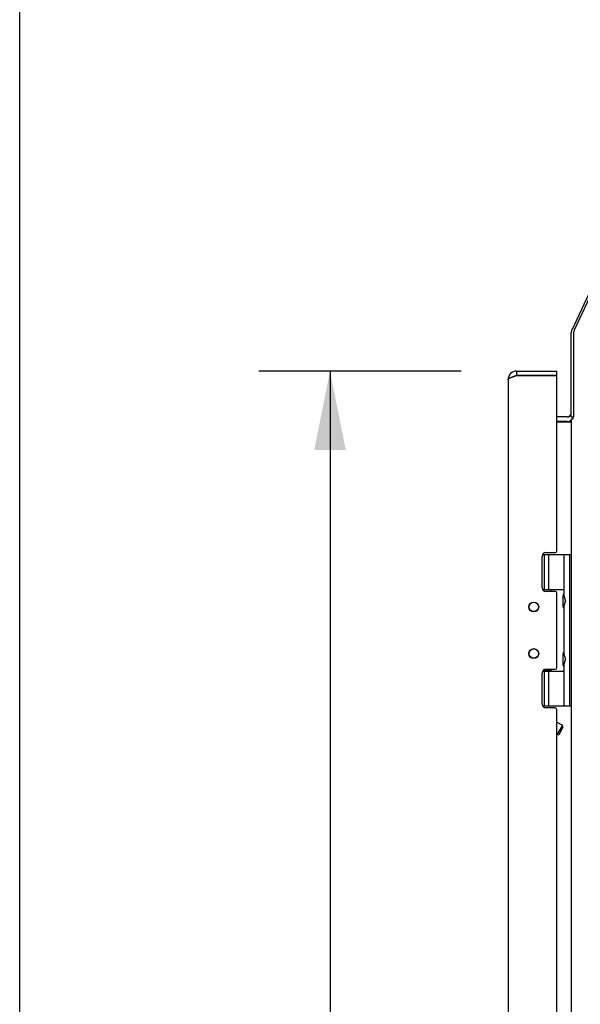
# Model space of a CAD drawing. Header units: inches. Extents: x 0 to 227, y 0 to 147.
# Tile 20 of 247: x 0 to 9, y 79 to 95. Entities that reach past the tile are written whole.
import ezdxf

# ---------------------------------------------------------------- set-up
doc = ezdxf.new("R2010")
doc.units = ezdxf.units.IN
doc.header["$LTSCALE"] = 12.466667
doc.header["$MEASUREMENT"] = 0
doc.layers.get('0').update_dxf_attribs({"linetype": 'CONTINUOUS'})
doc.layers.add('DIMENSIONS', color=7, linetype='CONTINUOUS')
doc.styles.get("Standard").update_dxf_attribs({"font": 'txt', "width": 0.8})
doc.dimstyles.new('DIMSTYLE_2', dxfattribs={"dimtxt": 1, "dimasz": 1.333333, "dimexe": 0.09, "dimexo": 0.07, "dimgap": 0.0375, "dimtad": 0, "dimtih": 1, "dimtoh": 1, "dimzin": 4, "dimdsep": 46, "dimtxsty": 'Standard', "dimblk": '_FILLED', "dimblk1": '_FILLED', "dimblk2": '_FILLED', "dimcen": 0.09, "dimadec": 0, "dimazin": 0, "dimtfac": 1, "dimtofl": 0, "dimtmove": 0, "dimatfit": 3, "dimldrblk": '_FILLED', "dimfxl": 0, "dimtolj": 1, "dimtzin": 4, "dimarcsym": 0})

# ---------------------------------------------------------------- blocks, each defined once
blk = doc.blocks.new('_FILLED')
at = {"color": 0, "linetype": 'ByBlock'}
blk.add_solid([(0, 0), (-1, 0.2), (-1, -0.2)], dxfattribs=at)
blk = doc.blocks.new('*D34')
at = {"layer": 'DIMENSIONS', "color": 2, "linetype": 'Continuous'}
for p, q in [((7.452, 89.22), (4.037, 89.22)), ((5.237, 89.22), (5.237, 71.848)), ((5.237, 50.167), (5.237, 66.848)), ((7.452, 50.167), (4.037, 50.167))]:
    blk.add_line(p, q, dxfattribs=at)
at = {"layer": 'DIMENSIONS', "color": 2, "linetype": 'Continuous', "xscale": 1.3333333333, "yscale": 1.3333333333, "zscale": 1.3333333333}
for p, rotation in [((5.237, 89.22), 90), ((5.237, 50.167), 270)]:
    blk.add_blockref('_FILLED', p, dxfattribs=dict(at, rotation=rotation))
at = {"layer": 'DIMENSIONS', "color": 2, "linetype": 'Continuous', "insert": (5.237, 71.348), "char_height": 1, "width": 4, "attachment_point": 2, "line_spacing_factor": 0.9}
blk.add_mtext('39.05\\PREAR\\PDOORS', dxfattribs=at)

msp = doc.modelspace()

# ---------------------------------------------------------------- linework, layer by layer
at = {"color": 7, "linetype": 'Continuous'}
for p, q in [((0, 0), (0, 146.667)), ((10.607, 92.68), (9.321, 89.922)), ((9.308, 88.446), (9.308, 89.865)), ((8.386, 89.22), (8.386, 89.145)), ((9.066, 89.145), (8.386, 89.145)), ((9.066, 89.145), (9.066, 89.22)), ((9.238, 88.446), (9.066, 88.446)), ((9.308, 88.446), (9.347, 88.446)), ((9.342, 88.433), (9.325, 88.446)), ((8.825, 86.125), (9.311, 86.125)), ((8.849, 86.125), (8.849, 85.535)), ((8.922, 86.125), (8.922, 85.535)), ((9.181, 86.125), (9.181, 85.433)), ((9.281, 86.125), (9.281, 83.565)), ((8.824, 85.535), (9.181, 85.535)), ((8.965, 85.53), (8.827, 85.53)), ((8.965, 85.53), (8.965, 85.502)), ((9.165, 85.408), (9.165, 85.407)), ((9.165, 85.407), (9.165, 85.266)), ((9.181, 85.433), (9.21, 85.337)), ((9.181, 85.241), (9.21, 85.337)), ((9.165, 85.266), (9.165, 85.266)), ((9.181, 85.241), (9.181, 84.449)), ((9.165, 84.424), (9.165, 84.423)), ((9.165, 84.423), (9.165, 84.282)), ((9.181, 84.449), (9.21, 84.353)), ((9.181, 84.257), (9.21, 84.353)), ((8.824, 84.155), (9.181, 84.155)), ((8.965, 84.16), (8.827, 84.16)), ((8.849, 84.155), (8.849, 83.565)), ((8.922, 84.155), (8.922, 83.565)), ((8.965, 84.187), (8.965, 84.16)), ((9.165, 84.282), (9.165, 84.282)), ((9.181, 84.257), (9.181, 83.565)), ((9.311, 83.565), (8.825, 83.565)), ((9.066, 83.295), (9.16, 83.241)), ((9.16, 83.241), (9.066, 83.078)), ((9.169, 83.207), (9.096, 83.08)), ((9.169, 83.207), (9.16, 83.241)), ((9.096, 83.08), (9.066, 83.072))]:
    msp.add_line(p, q, dxfattribs=at)
at = {"color": 3, "linetype": 'Continuous'}
for p, q in [((10.661, 92.705), (9.357, 89.91)), ((9.348, 89.87), (9.348, 88.449)), ((8.316, 89.122), (8.323, 89.125)), ((8.323, 89.125), (8.33, 89.127)), ((8.33, 89.127), (8.337, 89.129)), ((8.337, 89.129), (8.344, 89.132)), ((8.344, 89.132), (8.355, 89.135)), ((9.062, 89.14), (8.37, 89.14)), ((8.386, 89.22), (9.066, 89.22)), ((9.066, 86.186), (9.066, 89.13)), ((8.241, 89.075), (8.241, 50.312)), ((9.238, 88.371), (9.066, 88.371)), ((9.066, 88.366), (9.295, 88.366)), ((9.311, 50.972), (9.311, 88.414)), ((9.311, 88.414), (9.331, 88.414)), ((8.879, 86.155), (9.035, 86.155)), ((8.816, 85.565), (8.816, 86.092)), ((9.035, 85.502), (8.879, 85.502)), ((9.066, 84.218), (9.066, 85.471)), ((8.879, 84.187), (9.035, 84.187)), ((8.816, 83.597), (8.816, 84.124)), ((9.035, 83.534), (8.879, 83.534)), ((9.066, 55.883), (9.066, 83.503))]:
    msp.add_line(p, q, dxfattribs=at)
for points in [[(8.241, 89.075), (8.241, 89.076), (8.241, 89.077), (8.241, 89.078), (8.242, 89.079), (8.242, 89.081), (8.243, 89.082), (8.243, 89.083), (8.244, 89.084), (8.245, 89.085), (8.246, 89.086), (8.247, 89.088), (8.248, 89.089), (8.249, 89.09), (8.25, 89.091), (8.252, 89.092), (8.253, 89.093), (8.255, 89.095), (8.256, 89.096), (8.258, 89.097), (8.26, 89.098), (8.262, 89.099), (8.264, 89.1), (8.266, 89.102), (8.268, 89.103), (8.27, 89.104), (8.273, 89.105), (8.275, 89.106), (8.278, 89.107), (8.28, 89.108), (8.283, 89.11), (8.286, 89.111), (8.288, 89.112), (8.291, 89.113), (8.294, 89.114), (8.297, 89.115), (8.3, 89.117), (8.303, 89.118), (8.306, 89.119), (8.309, 89.12), (8.313, 89.121), (8.316, 89.122)], [(8.355, 89.135), (8.366, 89.139), (8.37, 89.14)], [(9.34, 88.428), (9.34, 88.43), (9.341, 88.431), (9.341, 88.432), (9.342, 88.433), (9.342, 88.434), (9.343, 88.436), (9.343, 88.437), (9.344, 88.439), (9.344, 88.44), (9.345, 88.442), (9.346, 88.443), (9.346, 88.445), (9.347, 88.447), (9.348, 88.449)], [(9.295, 88.366), (9.295, 88.367), (9.295, 88.368), (9.295, 88.37), (9.295, 88.371), (9.296, 88.372), (9.296, 88.374), (9.297, 88.375), (9.298, 88.377), (9.299, 88.378), (9.3, 88.379), (9.301, 88.381), (9.303, 88.382), (9.304, 88.383), (9.305, 88.384), (9.306, 88.385)], [(9.306, 88.385), (9.307, 88.387), (9.308, 88.388), (9.309, 88.389)], [(9.309, 88.389), (9.31, 88.39), (9.31, 88.392), (9.311, 88.393), (9.311, 88.394)], [(9.331, 88.414), (9.332, 88.416), (9.333, 88.417), (9.335, 88.418), (9.336, 88.419), (9.336, 88.42), (9.337, 88.421), (9.338, 88.422), (9.338, 88.423), (9.339, 88.424), (9.339, 88.425), (9.339, 88.426), (9.34, 88.427), (9.34, 88.428)]]:
    msp.add_lwpolyline(points, dxfattribs=at)
at = {"color": 7, "linetype": 'Continuous'}
for points in [[(9.293, 88.472), (9.293, 88.472), (9.292, 88.471), (9.293, 88.471), (9.293, 88.47), (9.293, 88.469), (9.294, 88.468), (9.295, 88.466), (9.296, 88.465), (9.297, 88.463)], [(9.297, 88.463), (9.3, 88.46), (9.302, 88.459), (9.303, 88.457), (9.304, 88.455)], [(9.304, 88.455), (9.305, 88.454), (9.306, 88.452), (9.307, 88.45), (9.308, 88.449), (9.308, 88.447)]]:
    msp.add_lwpolyline(points, dxfattribs=at)
at = {"color": 3, "linetype": 'Continuous'}
for centre in [(8.676, 85.238), (8.676, 84.451)]:
    msp.add_circle(centre, 0.083, dxfattribs=at)
at = {"color": 7, "linetype": 'Continuous'}
for centre in [(8.676, 85.238), (8.676, 84.451)]:
    msp.add_circle(centre, 0.079, dxfattribs=at)
for centre, radius, start, end in [((9.443, 89.865), 0.135, 155, 180), ((8.386, 89.075), 0.07, 90, 124.573), ((9.238, 88.516), 0.07, 270, 356.7683), ((9.255, 85.407), 0.09, 145.3566, 179.328), ((9.255, 85.267), 0.09, 180.672, 214.6434), ((9.255, 84.423), 0.09, 145.3566, 179.328), ((9.255, 84.283), 0.09, 180.672, 214.6434)]:
    msp.add_arc(centre, radius, start, end, dxfattribs=at)
at = {"color": 3, "linetype": 'Continuous'}
for centre, radius, start, end in [((9.442, 89.87), 0.0938, 155, 180), ((8.386, 89.075), 0.145, 90, 180), ((9.051, 89.13), 0.015, 0, 41.8103), ((9.238, 88.516), 0.145, 270, 299.5269), ((8.879, 86.092), 0.063, 90, 180), ((9.035, 86.186), 0.031, 270, 360), ((8.879, 85.565), 0.063, 180, 270), ((9.035, 85.471), 0.031, 0, 90), ((8.879, 84.124), 0.063, 90, 180), ((9.035, 84.218), 0.031, 270, 360), ((8.879, 83.597), 0.063, 180, 270), ((9.035, 83.503), 0.031, 0, 90)]:
    msp.add_arc(centre, radius, start, end, dxfattribs=at)

# ---------------------------------------------------------------- dimensions: what is measured, and where the dimension line sits
at = {"layer": 'DIMENSIONS', "color": 2, "linetype": 'Continuous'}
dim = msp.add_linear_dim(base=(5.237, 89.22), p1=(7.522, 50.167), p2=(7.522, 89.22), angle=90, text='<>\\PREAR\\PDOORS', dimstyle='DIMSTYLE_2', dxfattribs=at)
dim.commit()
dim.dimension.update_dxf_attribs({"geometry": '*D34', "text_midpoint": (5.237, 69.348), "dimtype": 160})

doc.saveas('drawing.dxf')
